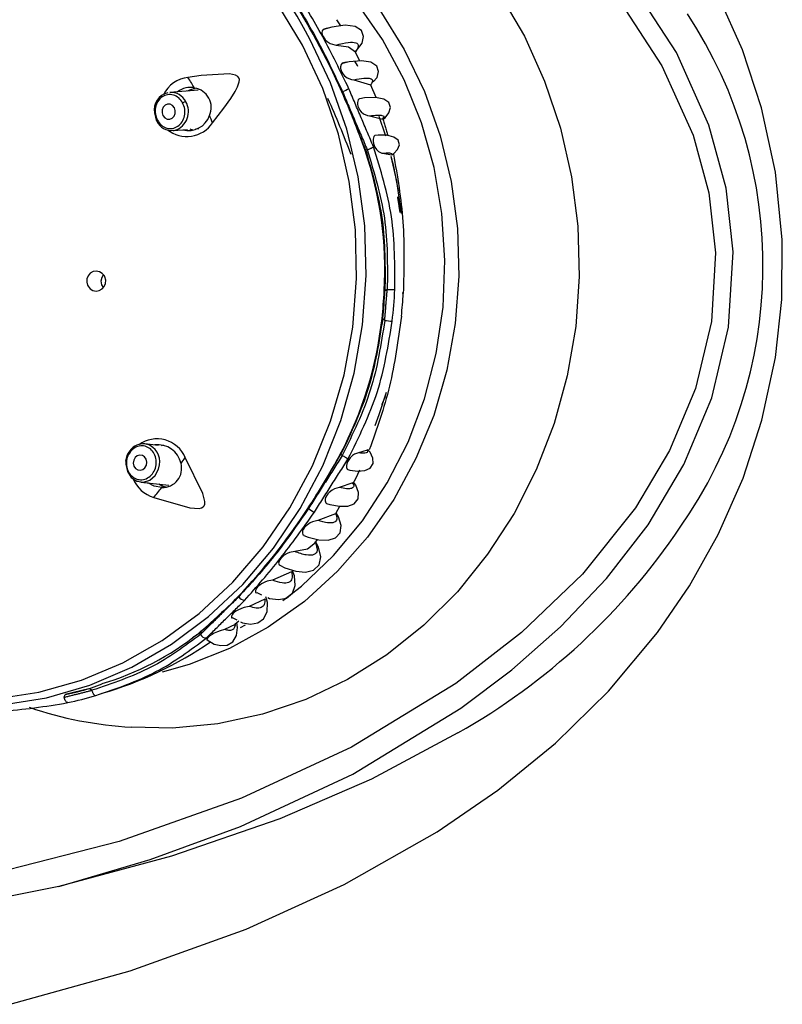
# Model space of a CAD drawing. Header units: millimetres. Extents: x 4904.09 to 4905.21, y 4759.5 to 4761.8.
# Tile 28 of 54: x 4904.9006 to 4904.9503, y 4760.3361 to 4760.4003. Entities that reach past the tile are written whole.
import ezdxf

# ---------------------------------------------------------------- set-up
doc = ezdxf.new("R2010")
doc.units = ezdxf.units.MM
doc.layers.add('SANINDUSA', color=3, linetype='Continuous')

msp = doc.modelspace()

# ---------------------------------------------------------------- linework, layer by layer
at = {"layer": 'SANINDUSA'}
for p, q in [((4904.921513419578, 4760.399902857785), (4904.92126081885, 4760.400294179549)), ((4904.920693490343, 4760.399748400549), (4904.920400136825, 4760.399655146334)), ((4904.922474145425, 4760.398192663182), (4904.92261090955, 4760.398372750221)), ((4904.922764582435, 4760.397617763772), (4904.922431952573, 4760.39824751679)), ((4904.922479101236, 4760.398205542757), (4904.922489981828, 4760.398179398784)), ((4904.921948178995, 4760.397528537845), (4904.921624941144, 4760.397448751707)), ((4904.922364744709, 4760.396383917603), (4904.923463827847, 4760.396053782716)), ((4904.923463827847, 4760.396053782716), (4904.923502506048, 4760.396023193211)), ((4904.923819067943, 4760.395217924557), (4904.9234706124, 4760.396037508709)), ((4904.912202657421, 4760.395708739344), (4904.910359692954, 4760.395558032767)), ((4904.923393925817, 4760.394023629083), (4904.92424878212, 4760.39381306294)), ((4904.912025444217, 4760.393185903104), (4904.912243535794, 4760.393203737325)), ((4904.910563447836, 4760.393066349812), (4904.911498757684, 4760.39314283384)), ((4904.923237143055, 4760.391820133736), (4904.923146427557, 4760.391760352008)), ((4904.924268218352, 4760.391585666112), (4904.924815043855, 4760.39148365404)), ((4904.924397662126, 4760.382609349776), (4904.924547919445, 4760.382708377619)), ((4904.924250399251, 4760.380807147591), (4904.924204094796, 4760.380805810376)), ((4904.924382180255, 4760.380680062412), (4904.924250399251, 4760.380807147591)), ((4904.90960454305, 4760.372527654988), (4904.908720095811, 4760.372621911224)), ((4904.908867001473, 4760.372594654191), (4904.908720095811, 4760.372621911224)), ((4904.909925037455, 4760.372530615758), (4904.909798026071, 4760.37250703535)), ((4904.923240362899, 4760.3722145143), (4904.922671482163, 4760.372044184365)), ((4904.921527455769, 4760.371947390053), (4904.921607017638, 4760.371870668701)), ((4904.908455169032, 4760.370135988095), (4904.910293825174, 4760.369940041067)), ((4904.922309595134, 4760.370082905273), (4904.921412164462, 4760.369770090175)), ((4904.921207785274, 4760.36812701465), (4904.921453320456, 4760.368551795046)), ((4904.921176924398, 4760.368068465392), (4904.920014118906, 4760.367614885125)), ((4904.919812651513, 4760.366137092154), (4904.919992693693, 4760.36638935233)), ((4904.918307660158, 4760.364282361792), (4904.917064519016, 4760.363722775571)), ((4904.916564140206, 4760.362501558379), (4904.915540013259, 4760.362021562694)), ((4904.916032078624, 4760.362922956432), (4904.916347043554, 4760.362779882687)), ((4904.914430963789, 4760.361287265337), (4904.914733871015, 4760.361134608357)), ((4904.914625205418, 4760.360846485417), (4904.913934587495, 4760.360515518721)), ((4904.914593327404, 4760.360865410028), (4904.914860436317, 4760.361070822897)), ((4904.914968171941, 4760.360637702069), (4904.915285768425, 4760.360812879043)), ((4904.912272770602, 4760.360263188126), (4904.91227025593, 4760.360267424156)), ((4904.912352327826, 4760.360186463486), (4904.912272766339, 4760.360263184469)), ((4904.905133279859, 4760.356671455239), (4904.905265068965, 4760.356544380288)), ((4904.905245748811, 4760.356716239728), (4904.905947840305, 4760.356966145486)), ((4904.903465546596, 4760.356091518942), (4904.903534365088, 4760.356269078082))]:
    msp.add_line(p, q, dxfattribs=at)
at = {"layer": 'SANINDUSA', "flags": 128}
for points in [[(4904.92780252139, 4760.347308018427), (4904.931772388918, 4760.350030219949), (4904.935531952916, 4760.353091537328), (4904.938994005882, 4760.356481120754), (4904.942186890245, 4760.360315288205), (4904.944264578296, 4760.363357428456), (4904.946145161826, 4760.366708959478), (4904.947769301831, 4760.370387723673), (4904.949005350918, 4760.37417039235), (4904.949885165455, 4760.378249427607), (4904.950297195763, 4760.382052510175), (4904.950331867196, 4760.385927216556), (4904.949884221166, 4760.390348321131), (4904.94897898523, 4760.394540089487), (4904.947724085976, 4760.398324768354), (4904.946183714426, 4760.401787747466), (4904.943665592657, 4760.406127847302), (4904.94080544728, 4760.409966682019), (4904.937688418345, 4760.413369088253), (4904.932669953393, 4760.417796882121), (4904.927233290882, 4760.421587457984), (4904.921435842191, 4760.424821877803), (4904.915335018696, 4760.42758120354)], [(4904.903104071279, 4760.343752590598), (4904.909083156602, 4760.345505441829), (4904.914975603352, 4760.347667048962), (4904.922305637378, 4760.351083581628), (4904.929347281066, 4760.355373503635), (4904.932688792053, 4760.357890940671), (4904.935849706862, 4760.360676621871), (4904.938867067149, 4760.363851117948), (4904.941566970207, 4760.367350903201), (4904.943904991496, 4760.371278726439), (4904.945723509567, 4760.375632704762), (4904.946828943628, 4760.380238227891), (4904.947119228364, 4760.385161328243), (4904.946656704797, 4760.389299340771), (4904.94554648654, 4760.393411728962), (4904.943422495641, 4760.398153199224), (4904.940551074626, 4760.402581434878), (4904.938098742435, 4760.405541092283), (4904.935422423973, 4760.408256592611), (4904.92940613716, 4760.413122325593), (4904.922621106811, 4760.417289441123), (4904.917919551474, 4760.419610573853), (4904.913099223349, 4760.421614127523), (4904.903072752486, 4760.424795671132)], [(4904.917741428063, 4760.362403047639), (4904.918939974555, 4760.363349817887), (4904.921043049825, 4760.36534599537), (4904.922921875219, 4760.367598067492), (4904.924551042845, 4760.37007557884), (4904.925908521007, 4760.372745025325), (4904.92697595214, 4760.375570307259), (4904.92773890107, 4760.378513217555), (4904.928187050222, 4760.381533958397), (4904.928314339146, 4760.384591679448), (4904.928119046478, 4760.387645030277), (4904.927603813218, 4760.39065271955), (4904.92677560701, 4760.39357407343), (4904.925645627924, 4760.396369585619), (4904.924229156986, 4760.399001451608), (4904.922545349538, 4760.401434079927), (4904.920616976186, 4760.403634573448), (4904.918470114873, 4760.405573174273), (4904.916133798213, 4760.40722366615), (4904.913639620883, 4760.408563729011), (4904.913378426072, 4760.408681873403)], [(4904.931890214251, 4760.401970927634), (4904.933494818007, 4760.399220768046), (4904.934820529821, 4760.396295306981), (4904.935851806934, 4760.393228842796), (4904.936576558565, 4760.390057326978), (4904.936986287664, 4760.386817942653), (4904.937076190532, 4760.383548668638), (4904.93684521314, 4760.380287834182), (4904.936296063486, 4760.377073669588), (4904.935435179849, 4760.373943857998), (4904.934272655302, 4760.37093509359), (4904.932822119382, 4760.368082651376), (4904.931100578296, 4760.365419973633), (4904.92912821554, 4760.362978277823), (4904.926928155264, 4760.360786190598), (4904.924526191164, 4760.358869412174), (4904.92195048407, 4760.357250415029), (4904.919231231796, 4760.35594818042), (4904.916400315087, 4760.354977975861), (4904.913490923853, 4760.354351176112), (4904.910537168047, 4760.354075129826), (4904.907857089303, 4760.354130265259)], [(4904.939782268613, 4760.401406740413), (4904.942459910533, 4760.397296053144), (4904.944503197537, 4760.39277302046), (4904.945527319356, 4760.389000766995), (4904.945974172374, 4760.385096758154), (4904.945708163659, 4760.38059854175), (4904.944668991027, 4760.376234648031), (4904.942971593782, 4760.372183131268), (4904.940746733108, 4760.368448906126), (4904.937283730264, 4760.364120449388), (4904.933316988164, 4760.360306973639), (4904.929014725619, 4760.35698609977), (4904.922202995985, 4760.352838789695), (4904.915028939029, 4760.349500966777), (4904.907050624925, 4760.346686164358), (4904.898864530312, 4760.344597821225), (4904.890551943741, 4760.34319209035), (4904.882194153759, 4760.342425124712), (4904.87526717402, 4760.342247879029)], [(4904.924066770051, 4760.400911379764), (4904.92565938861, 4760.39835661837), (4904.926977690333, 4760.395618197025), (4904.92800448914, 4760.392731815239), (4904.928726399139, 4760.389735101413), (4904.929134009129, 4760.386667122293), (4904.929222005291, 4760.38356787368), (4904.928989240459, 4760.38047775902), (4904.928438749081, 4760.377437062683), (4904.927577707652, 4760.374485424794), (4904.926417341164, 4760.37166132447), (4904.924972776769, 4760.369001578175), (4904.923262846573, 4760.36654085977), (4904.921309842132, 4760.364311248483), (4904.919139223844, 4760.362341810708), (4904.91677928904, 4760.360658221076), (4904.914260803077, 4760.359282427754), (4904.911616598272, 4760.358232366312), (4904.90986304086, 4760.357735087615)], [(4904.919013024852, 4760.398640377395), (4904.91741519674, 4760.401289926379)], [(4904.920617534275, 4760.399738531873), (4904.92036777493, 4760.399660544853), (4904.920308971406, 4760.399575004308), (4904.920286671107, 4760.399441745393), (4904.920303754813, 4760.399330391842), (4904.920354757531, 4760.39919920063), (4904.920423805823, 4760.399085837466), (4904.920501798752, 4760.398989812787), (4904.920630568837, 4760.398870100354), (4904.920824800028, 4760.398746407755), (4904.921117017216, 4760.398655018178), (4904.921207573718, 4760.398648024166)], [(4904.92261090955, 4760.398372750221), (4904.922904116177, 4760.398758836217), (4904.923000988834, 4760.399195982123), (4904.922865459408, 4760.399584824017), (4904.922457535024, 4760.399853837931), (4904.921790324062, 4760.399941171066), (4904.920921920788, 4760.399821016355), (4904.920693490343, 4760.399748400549)], [(4904.897943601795, 4760.355487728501), (4904.899415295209, 4760.355587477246), (4904.902310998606, 4760.356056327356), (4904.905140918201, 4760.356879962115), (4904.907869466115, 4760.358048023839), (4904.910462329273, 4760.359545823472), (4904.912886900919, 4760.361354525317), (4904.915112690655, 4760.363451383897), (4904.917111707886, 4760.365810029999), (4904.918858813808, 4760.368400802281), (4904.920332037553, 4760.371191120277), (4904.921512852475, 4760.374145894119), (4904.922386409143, 4760.377227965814), (4904.922941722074, 4760.38039857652), (4904.923171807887, 4760.383617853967), (4904.923073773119, 4760.386845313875), (4904.922648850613, 4760.390040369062), (4904.921902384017, 4760.393162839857), (4904.920843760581, 4760.396173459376), (4904.91948629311, 4760.399034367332)], [(4904.898947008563, 4760.355984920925), (4904.901803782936, 4760.356423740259), (4904.904598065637, 4760.35721272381), (4904.907294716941, 4760.358341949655), (4904.909859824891, 4760.359797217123), (4904.912261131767, 4760.361560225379), (4904.914468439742, 4760.363608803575), (4904.916453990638, 4760.365917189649), (4904.918192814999, 4760.368456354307), (4904.919663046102, 4760.37119436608), (4904.920846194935, 4760.374096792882), (4904.921727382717, 4760.377127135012), (4904.922295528, 4760.380247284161), (4904.922543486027, 4760.383418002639), (4904.922468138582, 4760.386599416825), (4904.922070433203, 4760.389751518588), (4904.921355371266, 4760.392834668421), (4904.92033194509, 4760.395810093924), (4904.919013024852, 4760.398640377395)], [(4904.921207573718, 4760.398648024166), (4904.922008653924, 4760.398529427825), (4904.922479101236, 4760.398205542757)], [(4904.9218631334, 4760.397526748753), (4904.921602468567, 4760.397458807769), (4904.921528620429, 4760.39737213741), (4904.921489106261, 4760.397229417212), (4904.921494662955, 4760.397118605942), (4904.921531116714, 4760.396985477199), (4904.92158802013, 4760.39686743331), (4904.921653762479, 4760.396769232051), (4904.921764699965, 4760.396646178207), (4904.921938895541, 4760.396513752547), (4904.922217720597, 4760.39640231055), (4904.922364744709, 4760.396383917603)], [(4904.923624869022, 4760.396237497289), (4904.923881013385, 4760.396528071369), (4904.923982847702, 4760.396921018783), (4904.92385911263, 4760.397275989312), (4904.923478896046, 4760.397527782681), (4904.922860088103, 4760.397626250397), (4904.922053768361, 4760.397554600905), (4904.921948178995, 4760.397528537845)], [(4904.922618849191, 4760.397252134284), (4904.922596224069, 4760.397301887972), (4904.922434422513, 4760.397588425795)], [(4904.913148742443, 4760.393565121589), (4904.913877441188, 4760.39452159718), (4904.914334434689, 4760.395165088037), (4904.914613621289, 4760.395605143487), (4904.91477653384, 4760.395913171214), (4904.914889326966, 4760.39625053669), (4904.914894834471, 4760.396389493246), (4904.914858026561, 4760.396512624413), (4904.914785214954, 4760.396601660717), (4904.91465103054, 4760.396680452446), (4904.914245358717, 4760.396761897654), (4904.912404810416, 4760.396650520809), (4904.911541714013, 4760.396533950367)], [(4904.911538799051, 4760.395654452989), (4904.911653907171, 4760.395733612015), (4904.912005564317, 4760.395830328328)], [(4904.92274428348, 4760.395157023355), (4904.922739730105, 4760.395156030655), (4904.922654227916, 4760.395064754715), (4904.922604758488, 4760.394900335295), (4904.922606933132, 4760.394786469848), (4904.922636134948, 4760.394651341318), (4904.922684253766, 4760.394530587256), (4904.922742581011, 4760.394427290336), (4904.922843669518, 4760.394296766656), (4904.923004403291, 4760.394157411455), (4904.923266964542, 4760.394041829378), (4904.923393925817, 4760.394023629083), (4904.923393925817, 4760.394023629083)], [(4904.924304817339, 4760.393828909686), (4904.924401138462, 4760.393903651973), (4904.924660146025, 4760.394226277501), (4904.924764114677, 4760.394573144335), (4904.924656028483, 4760.394891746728), (4904.924316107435, 4760.395122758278), (4904.923768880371, 4760.395227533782), (4904.92306117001, 4760.395198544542), (4904.92274703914, 4760.395141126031)], [(4904.910653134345, 4760.394553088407), (4904.910535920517, 4760.394697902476), (4904.91037996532, 4760.394781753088), (4904.910209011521, 4760.394791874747), (4904.910049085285, 4760.394726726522), (4904.909924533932, 4760.39459622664), (4904.909854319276, 4760.394420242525), (4904.909849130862, 4760.394225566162), (4904.90990975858, 4760.394041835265), (4904.910026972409, 4760.393897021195), (4904.910182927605, 4760.393813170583), (4904.910353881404, 4760.393803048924), (4904.91051380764, 4760.393868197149), (4904.910638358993, 4760.393998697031), (4904.910708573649, 4760.394174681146), (4904.910713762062, 4760.394369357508), (4904.910653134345, 4760.394553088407)], [(4904.909345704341, 4760.394220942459), (4904.909472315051, 4760.393745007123), (4904.909507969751, 4760.393682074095)], [(4904.924445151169, 4760.39269086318), (4904.924423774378, 4760.392761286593), (4904.924020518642, 4760.393983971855)], [(4904.92424878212, 4760.39381306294), (4904.924309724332, 4760.393803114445), (4904.924307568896, 4760.393826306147)], [(4904.910563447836, 4760.393066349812), (4904.910642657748, 4760.393076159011), (4904.910697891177, 4760.393087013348)], [(4904.91182674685, 4760.393107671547), (4904.911774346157, 4760.393111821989), (4904.911676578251, 4760.393157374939)], [(4904.923742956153, 4760.392754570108), (4904.923671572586, 4760.392668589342), (4904.923626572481, 4760.392510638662), (4904.923624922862, 4760.392383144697), (4904.923649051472, 4760.392232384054), (4904.923691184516, 4760.392098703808), (4904.923744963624, 4760.391981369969), (4904.923835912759, 4760.391840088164), (4904.923974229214, 4760.391700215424), (4904.924194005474, 4760.391596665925), (4904.924268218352, 4760.391585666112), (4904.924268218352, 4760.391585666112)], [(4904.924904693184, 4760.391535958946), (4904.924970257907, 4760.391576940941), (4904.925221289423, 4760.391840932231), (4904.92533575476, 4760.392142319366), (4904.925257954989, 4760.392428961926), (4904.924976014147, 4760.392644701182), (4904.924522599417, 4760.39275788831), (4904.923947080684, 4760.392767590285), (4904.923742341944, 4760.392743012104)], [(4904.925285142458, 4760.389141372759), (4904.92497984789, 4760.390730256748), (4904.924808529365, 4760.391363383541)], [(4904.925487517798, 4760.387659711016), (4904.925162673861, 4760.389773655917), (4904.924811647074, 4760.391363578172)], [(4904.924815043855, 4760.39148365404), (4904.924900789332, 4760.391501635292), (4904.92490546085, 4760.391535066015)], [(4904.9050164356, 4760.382911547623), (4904.905153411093, 4760.382745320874), (4904.905334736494, 4760.38263584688), (4904.905541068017, 4760.382594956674), (4904.905749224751, 4760.382628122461), (4904.905934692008, 4760.382732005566), (4904.906075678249, 4760.382894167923), (4904.906156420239, 4760.383095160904), (4904.906168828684, 4760.383311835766), (4904.906112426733, 4760.383520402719), (4904.906082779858, 4760.383578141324), (4904.905945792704, 4760.383744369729), (4904.905764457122, 4760.383853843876), (4904.905558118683, 4760.38389473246), (4904.905349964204, 4760.383861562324), (4904.905164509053, 4760.383757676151), (4904.90502353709, 4760.383595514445), (4904.904942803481, 4760.383394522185), (4904.904930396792, 4760.383177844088), (4904.904986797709, 4760.382969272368), (4904.9050164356, 4760.382911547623)], [(4904.905883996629, 4760.383257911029), (4904.905933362, 4760.383505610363), (4904.906016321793, 4760.383655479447)], [(4904.906019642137, 4760.382829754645), (4904.905924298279, 4760.38300822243), (4904.905883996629, 4760.383257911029)], [(4904.925475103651, 4760.380960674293), (4904.925477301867, 4760.380958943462), (4904.925476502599, 4760.38095720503), (4904.925471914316, 4760.380955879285)], [(4904.92374779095, 4760.373817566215), (4904.924019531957, 4760.37455028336), (4904.924491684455, 4760.376001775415)], [(4904.907864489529, 4760.372308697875), (4904.907829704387, 4760.372282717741), (4904.907745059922, 4760.372172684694)], [(4904.922671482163, 4760.372044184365), (4904.922415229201, 4760.371959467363), (4904.922279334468, 4760.371866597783), (4904.92212562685, 4760.371712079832), (4904.922037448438, 4760.371590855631), (4904.921959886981, 4760.371449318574), (4904.921912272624, 4760.371325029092), (4904.921887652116, 4760.371217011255), (4904.921884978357, 4760.37108918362), (4904.921932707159, 4760.370968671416), (4904.921964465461, 4760.370955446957)], [(4904.921963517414, 4760.370951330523), (4904.922113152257, 4760.370912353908), (4904.922632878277, 4760.370847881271), (4904.923085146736, 4760.370886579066), (4904.923430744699, 4760.371048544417), (4904.923618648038, 4760.371333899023), (4904.923613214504, 4760.371702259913), (4904.923424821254, 4760.372082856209), (4904.923319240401, 4760.372193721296)], [(4904.923325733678, 4760.372198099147), (4904.923329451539, 4760.372217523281), (4904.923275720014, 4760.372232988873), (4904.923240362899, 4760.3722145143)], [(4904.907494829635, 4760.371495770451), (4904.907487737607, 4760.371293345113), (4904.90758891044, 4760.37082324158), (4904.90784212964, 4760.370437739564), (4904.908208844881, 4760.370195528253), (4904.908633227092, 4760.370133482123), (4904.909050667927, 4760.370261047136), (4904.909397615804, 4760.370558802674), (4904.909621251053, 4760.370981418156), (4904.909680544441, 4760.371263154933)], [(4904.908734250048, 4760.371069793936), (4904.908823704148, 4760.371238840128), (4904.908850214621, 4760.371432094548), (4904.908809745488, 4760.371620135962), (4904.908708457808, 4760.371774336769), (4904.908561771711, 4760.371871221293), (4904.908392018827, 4760.371896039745), (4904.908225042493, 4760.371845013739), (4904.908086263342, 4760.371725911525), (4904.907996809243, 4760.371556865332), (4904.907970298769, 4760.371363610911), (4904.908010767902, 4760.371175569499), (4904.908112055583, 4760.371021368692), (4904.908258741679, 4760.370924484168), (4904.908428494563, 4760.370899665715), (4904.908595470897, 4760.37095069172), (4904.908734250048, 4760.371069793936)], [(4904.909302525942, 4760.369130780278), (4904.911657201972, 4760.368460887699), (4904.912266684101, 4760.368416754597), (4904.912425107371, 4760.368452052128), (4904.912530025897, 4760.368510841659), (4904.912596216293, 4760.368588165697), (4904.912633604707, 4760.368683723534), (4904.912644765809, 4760.368861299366), (4904.912514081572, 4760.369388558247), (4904.911364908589, 4760.371734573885)], [(4904.922294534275, 4760.370007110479), (4904.922497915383, 4760.37035896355), (4904.922758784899, 4760.37092750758)], [(4904.909843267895, 4760.369779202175), (4904.909343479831, 4760.36985897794), (4904.908912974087, 4760.370087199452)], [(4904.920586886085, 4760.368737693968), (4904.920806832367, 4760.36866655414), (4904.921430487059, 4760.368551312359), (4904.921972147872, 4760.368562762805), (4904.922392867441, 4760.368722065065), (4904.922641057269, 4760.369032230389), (4904.922676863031, 4760.369456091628), (4904.922500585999, 4760.369923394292), (4904.922358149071, 4760.370108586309)], [(4904.909634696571, 4760.37001028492), (4904.909904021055, 4760.369859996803), (4904.910119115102, 4760.36982305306)], [(4904.921412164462, 4760.369770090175), (4904.921110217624, 4760.369694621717), (4904.920945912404, 4760.369607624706), (4904.920757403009, 4760.369457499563), (4904.920663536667, 4760.369354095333), (4904.920578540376, 4760.369230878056), (4904.920524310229, 4760.369120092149), (4904.920494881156, 4760.369024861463), (4904.920484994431, 4760.368904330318), (4904.920527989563, 4760.368777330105), (4904.920588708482, 4760.368744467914)], [(4904.920014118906, 4760.367614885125), (4904.91967796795, 4760.367544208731), (4904.919516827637, 4760.367470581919), (4904.919333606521, 4760.367349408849), (4904.919226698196, 4760.367253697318), (4904.919126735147, 4760.367136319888), (4904.919061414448, 4760.36702992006), (4904.919024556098, 4760.366939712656), (4904.919005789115, 4760.366824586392), (4904.919039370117, 4760.3666987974), (4904.919104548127, 4760.366658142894)], [(4904.919103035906, 4760.366653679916), (4904.919391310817, 4760.366539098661), (4904.920077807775, 4760.366368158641), (4904.920682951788, 4760.366345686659), (4904.921163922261, 4760.366496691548), (4904.921464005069, 4760.36682850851), (4904.921537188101, 4760.367306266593), (4904.921375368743, 4760.36785901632), (4904.921202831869, 4760.368127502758)], [(4904.921215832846, 4760.368122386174), (4904.921215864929, 4760.368122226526), (4904.921176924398, 4760.368068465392)], [(4904.917535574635, 4760.364705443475), (4904.917866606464, 4760.364544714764), (4904.918574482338, 4760.364315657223), (4904.919215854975, 4760.364250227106), (4904.919743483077, 4760.364381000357), (4904.920093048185, 4760.364723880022), (4904.920208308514, 4760.365248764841), (4904.920069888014, 4760.365883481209), (4904.91987351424, 4760.366245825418)], [(4904.918506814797, 4760.365593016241), (4904.918162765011, 4760.365527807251), (4904.91800369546, 4760.36546107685), (4904.917823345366, 4760.365354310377), (4904.91770635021, 4760.365262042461), (4904.917596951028, 4760.365149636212), (4904.917525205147, 4760.365049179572), (4904.917482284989, 4760.364961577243), (4904.917458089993, 4760.364848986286), (4904.917491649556, 4760.364728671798), (4904.917535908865, 4760.364706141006)], [(4904.91986103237, 4760.366167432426), (4904.919350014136, 4760.365755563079), (4904.918506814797, 4760.365593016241)], [(4904.916754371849, 4760.362594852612), (4904.91686401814, 4760.362545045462), (4904.917455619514, 4760.362462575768), (4904.917972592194, 4760.36256404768), (4904.918354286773, 4760.362874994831), (4904.918538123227, 4760.363380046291), (4904.918488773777, 4760.364018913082), (4904.91834311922, 4760.364394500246)], [(4904.917064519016, 4760.363722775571), (4904.916717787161, 4760.3636600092), (4904.916545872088, 4760.363597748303), (4904.916344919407, 4760.363495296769), (4904.916223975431, 4760.363413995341), (4904.916106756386, 4760.363313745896), (4904.916025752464, 4760.363222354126), (4904.915975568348, 4760.363144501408), (4904.915939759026, 4760.363044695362), (4904.915954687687, 4760.362935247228), (4904.916020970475, 4760.36289602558)], [(4904.914967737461, 4760.361016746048), (4904.915095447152, 4760.360952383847), (4904.915615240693, 4760.360862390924), (4904.916094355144, 4760.360937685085), (4904.916477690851, 4760.361209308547), (4904.916702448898, 4760.361672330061), (4904.916725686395, 4760.362277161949), (4904.916631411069, 4760.362633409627)], [(4904.915540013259, 4760.362021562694), (4904.91521515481, 4760.3619536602), (4904.915026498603, 4760.361888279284), (4904.914796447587, 4760.361778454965), (4904.914674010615, 4760.361703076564), (4904.914554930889, 4760.361613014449), (4904.914470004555, 4760.361531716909), (4904.914414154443, 4760.361461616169), (4904.914370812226, 4760.361372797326), (4904.914378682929, 4760.361280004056), (4904.914418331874, 4760.361263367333)], [(4904.913934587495, 4760.360515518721), (4904.913637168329, 4760.360430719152), (4904.913462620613, 4760.360364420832), (4904.91324671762, 4760.360262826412), (4904.913110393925, 4760.360185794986), (4904.91297696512, 4760.360097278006), (4904.912880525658, 4760.360020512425), (4904.912813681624, 4760.35995465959), (4904.912761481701, 4760.359878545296), (4904.91276373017, 4760.35981177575), (4904.912769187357, 4760.359811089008)], [(4904.912787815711, 4760.359837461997), (4904.913260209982, 4760.359560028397), (4904.91368222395, 4760.35946096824), (4904.914098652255, 4760.359500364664), (4904.914459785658, 4760.359716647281), (4904.914701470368, 4760.360115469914), (4904.914773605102, 4760.360653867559), (4904.914718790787, 4760.3609649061)], [(4904.903530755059, 4760.356286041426), (4904.905076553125, 4760.356656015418), (4904.905245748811, 4760.356716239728)], [(4904.903693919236, 4760.35573971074), (4904.903662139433, 4760.355739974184), (4904.903628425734, 4760.355755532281), (4904.90359424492, 4760.355785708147), (4904.903561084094, 4760.355829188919), (4904.903530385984, 4760.355884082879), (4904.903503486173, 4760.355948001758), (4904.90348155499, 4760.356018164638), (4904.903465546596, 4760.356091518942)], [(4904.929163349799, 4760.353772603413), (4904.923525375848, 4760.350741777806), (4904.917538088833, 4760.348159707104)], [(4904.917538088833, 4760.348159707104), (4904.910469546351, 4760.345727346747), (4904.903104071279, 4760.343752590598)], [(4904.915335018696, 4760.340969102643), (4904.921731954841, 4760.343875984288), (4904.92780252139, 4760.347308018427)], [(4904.903104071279, 4760.343752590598), (4904.895126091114, 4760.342149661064), (4904.887025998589, 4760.341365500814), (4904.883023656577, 4760.341288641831), (4904.880225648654, 4760.341375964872), (4904.877551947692, 4760.341608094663), (4904.876313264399, 4760.341806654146), (4904.875600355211, 4760.341998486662), (4904.875323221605, 4760.342146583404), (4904.875292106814, 4760.342180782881), (4904.87527055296, 4760.342223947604), (4904.87526717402, 4760.342247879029)], [(4904.899933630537, 4760.336058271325), (4904.907768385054, 4760.338248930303), (4904.915335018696, 4760.340969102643)]]:
    msp.add_lwpolyline(points, dxfattribs=at)
at = {"layer": 'SANINDUSA'}
for centre, radius, start, end in [((4904.896523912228, 4760.387302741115), 0.02578569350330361, 27.06277752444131, 86.84168973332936), ((4904.878762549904, 4760.37666267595), 0.04681587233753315, 23.85354449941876, 32.99986405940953), ((4904.919353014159, 4760.38427072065), 0.02971773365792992, 324.8932790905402, 33.50209912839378), ((4904.911766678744, 4760.394508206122), 0.002038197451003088, 96.33689594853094, 153.8488875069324), ((4904.89737818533, 4760.387223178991), 0.0169498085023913, 30.56442188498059, 33.31998048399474), ((4904.911680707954, 4760.394534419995), 0.00134010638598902, 77.40395878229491, 127.3623392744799), ((4904.911780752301, 4760.394580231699), 0.001276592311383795, 335.5126396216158, 81.34076887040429), ((4904.924389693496, 4760.389994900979), 0.006240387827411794, 112.0292247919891, 116.2264348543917), ((4904.910462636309, 4760.394418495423), 0.001134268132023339, 102.2476936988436, 190.0302317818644), ((4904.910415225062, 4760.394472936), 0.00108651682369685, 26.11881626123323, 92.92967608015), ((4904.868346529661, 4760.371348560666), 0.05748603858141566, 20.51670388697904, 24.46041994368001), ((4904.877319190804, 4760.375859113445), 0.04846113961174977, 19.15727205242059, 24.03234366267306), ((4904.910300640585, 4760.394295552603), 0.001272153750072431, 288.1958542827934, 31.02614367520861), ((4904.911505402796, 4760.394384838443), 0.0005778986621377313, 101.4391220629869, 122.6753569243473), ((4904.911576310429, 4760.394509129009), 0.001440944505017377, 254.8364462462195, 341.4657474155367), ((4904.908903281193, 4760.39205028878), 0.004507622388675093, 19.63702562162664, 26.35115864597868), ((4904.909562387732, 4760.393686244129), 5.443927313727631e-05, 107.8956137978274, 190.5281720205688), ((4904.91044279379, 4760.394100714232), 0.001024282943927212, 204.1241591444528, 278.6171704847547), ((4904.911463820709, 4760.394727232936), 0.002046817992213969, 231.8156128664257, 325.4054909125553), ((4904.900375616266, 4760.383984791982), 0.02401525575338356, 356.7151310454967, 18.89616821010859), ((4904.892977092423, 4760.384264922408), 0.03141800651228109, 353.6789390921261, 356.9782278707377), ((4904.893035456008, 4760.3842649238), 0.03140587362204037, 353.6789390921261, 356.9782279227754), ((4904.893102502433, 4760.384264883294), 0.03197587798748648, 353.482230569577, 357.1749364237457), ((4904.894117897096, 4760.384264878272), 0.03152814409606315, 353.9754943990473, 356.6816726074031), ((4904.899886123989, 4760.383438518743), 0.02446006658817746, 331.9708430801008, 353.8211183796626), ((4904.925005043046, 4760.384788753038), 0.004155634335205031, 261.3798000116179, 268.1613658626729), ((4904.909517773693, 4760.370940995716), 0.002010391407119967, 23.24964354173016, 125.7963571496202), ((4904.90866379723, 4760.371406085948), 0.001196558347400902, 140.1582202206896, 175.5956981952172), ((4904.908600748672, 4760.371610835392), 0.001014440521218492, 74.50869873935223, 136.5336503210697), ((4904.908500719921, 4760.371456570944), 0.001195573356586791, 350.6899579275, 72.15970962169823), ((4904.909578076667, 4760.371021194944), 0.001544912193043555, 12.29379776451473, 97.64441688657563), ((4904.904978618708, 4760.376049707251), 0.007707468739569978, 322.4291961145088, 325.9536151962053), ((4904.881611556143, 4760.39337588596), 0.04526133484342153, 326.506643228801, 331.7376667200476), ((4904.909875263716, 4760.371032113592), 0.001253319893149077, 268.5371456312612, 14.69958960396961), ((4904.90990819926, 4760.371152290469), 0.00211029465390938, 202.0046236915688, 253.3210332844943), ((4904.875008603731, 4760.398279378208), 0.0450079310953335, 319.6366622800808, 320.7114925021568), ((4904.885213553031, 4760.39075773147), 0.04081311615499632, 316.4553807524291, 326.7813543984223), ((4904.920764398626, 4760.370150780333), 0.002212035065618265, 232.2478150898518, 243.9356550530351), ((4904.908043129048, 4760.391161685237), 0.04294190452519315, 299.4610924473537, 326.0501004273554), ((4904.894524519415, 4760.381965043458), 0.0280067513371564, 309.1851271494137, 316.3710355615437), ((4904.915304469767, 4760.362966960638), 0.0005573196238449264, 215.3516497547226, 263.151283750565), ((4904.900784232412, 4760.374535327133), 0.01829353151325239, 286.3748432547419, 308.6913474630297), ((4904.912721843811, 4760.360383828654), 0.0004189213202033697, 208.107481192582, 272.7084736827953), ((4904.898941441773, 4760.380196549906), 0.02485501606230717, 286.3733637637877, 304.474821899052), ((4904.898526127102, 4760.379548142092), 0.0238117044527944, 282.1415002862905, 286.109562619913), ((4904.898692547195, 4760.379462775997), 0.02424453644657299, 281.9049442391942, 286.3461186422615), ((4904.909225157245, 4760.379104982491), 0.02500042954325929, 251.2258037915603, 266.841903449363)]:
    msp.add_arc(centre, radius, start, end, dxfattribs=at)
for points, knots in [([(4904.922049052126, 4760.395779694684), (4904.921488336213, 4760.396932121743), (4904.920366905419, 4760.399236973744), (4904.919122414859, 4760.401302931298), (4904.918500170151, 4760.402335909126)], [0, 0, 0, 0, 0.5000004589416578, 1, 1, 1, 1]), ([(4904.918079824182, 4760.402155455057), (4904.91871879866, 4760.401131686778), (4904.9199967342, 4760.399084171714), (4904.921086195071, 4760.396758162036), (4904.921630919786, 4760.395595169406)], [0, 0, 0, 0, 0.500005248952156, 1, 1, 1, 1]), ([(4904.921207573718, 4760.398648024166), (4904.921487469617, 4760.398717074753), (4904.922045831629, 4760.3988548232), (4904.922537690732, 4760.398822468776), (4904.922729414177, 4760.398618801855), (4904.922562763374, 4760.398343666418), (4904.922479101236, 4760.398205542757)], [0, 0, 0, 0, 0.2501380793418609, 0.4989983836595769, 0.7484868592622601, 0.9999999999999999, 0.9999999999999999, 0.9999999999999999, 0.9999999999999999]), ([(4904.922364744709, 4760.396383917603), (4904.922600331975, 4760.396426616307), (4904.923070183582, 4760.396511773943), (4904.923482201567, 4760.396480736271), (4904.923652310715, 4760.396337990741), (4904.923526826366, 4760.396148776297), (4904.923463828, 4760.396053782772)], [0, 0, 0, 0, 0.2502499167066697, 0.4990945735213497, 0.7485246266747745, 1, 1, 1, 1]), ([(4904.911193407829, 4760.394871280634), (4904.911113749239, 4760.394987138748), (4904.910954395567, 4760.395218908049), (4904.910592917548, 4760.395404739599), (4904.910206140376, 4760.395429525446), (4904.90984168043, 4760.395281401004), (4904.909557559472, 4760.39498418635), (4904.909399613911, 4760.394584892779), (4904.909380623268, 4760.394137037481), (4904.909490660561, 4760.393871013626), (4904.909545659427, 4760.393738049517)], [0, 0, 0, 0, 0.1248186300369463, 0.2496944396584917, 0.3746571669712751, 0.4997338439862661, 0.6249185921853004, 0.7500608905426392, 0.875075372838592, 1, 1, 1, 1]), ([(4904.909545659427, 4760.393738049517), (4904.909625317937, 4760.393622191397), (4904.909784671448, 4760.393390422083), (4904.910146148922, 4760.393204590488), (4904.91053292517, 4760.393179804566), (4904.91089738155, 4760.393327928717), (4904.911181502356, 4760.393625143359), (4904.911339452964, 4760.394024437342), (4904.911358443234, 4760.394472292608), (4904.911248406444, 4760.394738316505), (4904.911193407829, 4760.394871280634)], [0, 0, 0, 0, 0.1248186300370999, 0.2496944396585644, 0.3746571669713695, 0.4997338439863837, 0.6249185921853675, 0.7500608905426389, 0.8750753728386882, 1, 1, 1, 1]), ([(4904.923393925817, 4760.394023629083), (4904.923570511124, 4760.394045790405), (4904.92392245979, 4760.394089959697), (4904.924232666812, 4760.394066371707), (4904.924369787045, 4760.393980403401), (4904.924289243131, 4760.393869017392), (4904.92424878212, 4760.39381306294)], [0, 0, 0, 0, 0.2504255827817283, 0.4991182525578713, 0.748383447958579, 1, 1, 1, 1]), ([(4904.923237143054, 4760.391820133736), (4904.923274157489, 4760.391832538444), (4904.923333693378, 4760.391852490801), (4904.923418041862, 4760.391885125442), (4904.923485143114, 4760.391913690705), (4904.923545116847, 4760.391942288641), (4904.923606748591, 4760.391974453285), (4904.923633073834, 4760.391994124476), (4904.923649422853, 4760.392006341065)], [0, 0, 0, 0, 0.2221430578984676, 0.3573061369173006, 0.500337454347, 0.6433943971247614, 0.7785337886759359, 1, 1, 1, 1]), ([(4904.925039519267, 4760.382688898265), (4904.925045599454, 4760.384284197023), (4904.925057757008, 4760.387474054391), (4904.924118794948, 4760.390495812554), (4904.923649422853, 4760.392006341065)], [0, 0, 0, 0, 0.5001160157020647, 1, 1, 1, 1]), ([(4904.923146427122, 4760.391760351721), (4904.923574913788, 4760.390272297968), (4904.924432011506, 4760.387295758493), (4904.924409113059, 4760.384171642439), (4904.924397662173, 4760.382609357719)], [0, 0, 0, 0, 0.4999274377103, 1, 1, 1, 1]), ([(4904.923237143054, 4760.391820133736), (4904.923688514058, 4760.39034154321), (4904.924591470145, 4760.387383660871), (4904.924562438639, 4760.384267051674), (4904.924547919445, 4760.382708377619)], [0, 0, 0, 0, 0.4998814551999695, 1, 1, 1, 1]), ([(4904.924268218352, 4760.391585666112), (4904.924376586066, 4760.39159438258), (4904.924592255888, 4760.391611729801), (4904.924785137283, 4760.391598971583), (4904.924875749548, 4760.391559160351), (4904.924835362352, 4760.391508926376), (4904.924815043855, 4760.39148365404)], [0, 0, 0, 0, 0.2507447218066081, 0.4990238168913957, 0.7479626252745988, 0.9999999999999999, 0.9999999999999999, 0.9999999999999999, 0.9999999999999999]), ([(4904.924952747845, 4760.391534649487), (4904.925206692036, 4760.390079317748), (4904.925714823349, 4760.387167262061), (4904.925633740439, 4760.384016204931), (4904.925593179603, 4760.382439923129)], [0, 0, 0, 0, 0.499760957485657, 1, 1, 1, 1]), ([(4904.924547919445, 4760.382708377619), (4904.924571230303, 4760.382707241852), (4904.924617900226, 4760.382704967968), (4904.924693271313, 4760.382701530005), (4904.92476849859, 4760.382698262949), (4904.924840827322, 4760.382695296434), (4904.924907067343, 4760.38269276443), (4904.924964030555, 4760.382690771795), (4904.925010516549, 4760.382689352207), (4904.925029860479, 4760.382689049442), (4904.925039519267, 4760.382688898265)], [0, 0, 0, 0, 0.1248247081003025, 0.2499075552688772, 0.3750064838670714, 0.5000076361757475, 0.6249984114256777, 0.7501066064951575, 0.8752235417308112, 1, 1, 1, 1]), ([(4904.925593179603, 4760.382439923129), (4904.925596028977, 4760.382440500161), (4904.925601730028, 4760.382441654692), (4904.925590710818, 4760.382444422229), (4904.925566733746, 4760.382447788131), (4904.925539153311, 4760.382450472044), (4904.925525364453, 4760.382451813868)], [0, 0, 0, 0, 0.2498227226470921, 0.4998473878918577, 0.7499483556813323, 1, 1, 1, 1]), ([(4904.924250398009, 4760.380807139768), (4904.924008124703, 4760.379264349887), (4904.923523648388, 4760.376179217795), (4904.922192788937, 4760.373357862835), (4904.921527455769, 4760.371947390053)], [0, 0, 0, 0, 0.5000725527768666, 1, 1, 1, 1]), ([(4904.924382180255, 4760.380680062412), (4904.924143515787, 4760.379140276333), (4904.923666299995, 4760.376061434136), (4904.922293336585, 4760.373267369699), (4904.921607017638, 4760.371870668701)], [0, 0, 0, 0, 0.5001185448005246, 1, 1, 1, 1]), ([(4904.92198482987, 4760.371635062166), (4904.922694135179, 4760.373060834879), (4904.924113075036, 4760.375913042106), (4904.924618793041, 4760.379060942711), (4904.924871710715, 4760.380635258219)], [0, 0, 0, 0, 0.4998839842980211, 1, 1, 1, 1]), ([(4904.925471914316, 4760.380955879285), (4904.925256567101, 4760.379400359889), (4904.924826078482, 4760.376290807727), (4904.923859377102, 4760.373590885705), (4904.923376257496, 4760.372241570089)], [0, 0, 0, 0, 0.5002390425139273, 1, 1, 1, 1]), ([(4904.924404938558, 4760.37573233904), (4904.924404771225, 4760.375731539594), (4904.924363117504, 4760.37553253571), (4904.924269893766, 4760.375352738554), (4904.92417704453, 4760.375173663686)], [0, 0, 0, 0, 0.004017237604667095, 1, 1, 1, 1]), ([(4904.907778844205, 4760.37211577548), (4904.907703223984, 4760.371995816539), (4904.9075519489, 4760.371755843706), (4904.907497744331, 4760.371310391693), (4904.907587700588, 4760.370884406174), (4904.907818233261, 4760.370532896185), (4904.908152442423, 4760.370311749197), (4904.908537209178, 4760.37025691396), (4904.908923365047, 4760.370366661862), (4904.909117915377, 4760.370563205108), (4904.90921515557, 4760.370661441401)], [0, 0, 0, 0, 0.124818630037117, 0.2496944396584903, 0.3746571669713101, 0.4997338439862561, 0.6249185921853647, 0.7500608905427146, 0.8750753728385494, 1, 1, 1, 1]), ([(4904.923240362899, 4760.3722145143), (4904.923255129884, 4760.372172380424), (4904.923284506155, 4760.372088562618), (4904.92318554, 4760.372021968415), (4904.922989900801, 4760.372000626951), (4904.922777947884, 4760.372029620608), (4904.922671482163, 4760.372044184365)], [0, 0, 0, 0, 0.251649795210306, 0.5006122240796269, 0.7491533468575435, 1, 1, 1, 1]), ([(4904.921607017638, 4760.371870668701), (4904.921640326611, 4760.371852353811), (4904.921694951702, 4760.371822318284), (4904.921773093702, 4760.371777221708), (4904.921836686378, 4760.371738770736), (4904.921892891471, 4760.37170276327), (4904.92194836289, 4760.371665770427), (4904.921971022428, 4760.371646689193), (4904.92198482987, 4760.371635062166)], [0, 0, 0, 0, 0.2149901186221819, 0.3525733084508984, 0.5003442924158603, 0.6481913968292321, 0.7856277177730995, 1, 1, 1, 1]), ([(4904.922309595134, 4760.370082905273), (4904.922338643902, 4760.369999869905), (4904.922396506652, 4760.369834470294), (4904.922242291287, 4760.369706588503), (4904.921927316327, 4760.369671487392), (4904.921584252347, 4760.369737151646), (4904.921412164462, 4760.369770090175)], [0, 0, 0, 0, 0.2513170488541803, 0.5006028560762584, 0.7494922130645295, 1, 1, 1, 1]), ([(4904.919408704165, 4760.368399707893), (4904.918683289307, 4760.367351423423), (4904.917232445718, 4760.365254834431), (4904.915645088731, 4760.36351565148), (4904.914851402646, 4760.362646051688)], [0, 0, 0, 0, 0.4999952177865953, 1, 1, 1, 1]), ([(4904.915238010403, 4760.362413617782), (4904.916016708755, 4760.363295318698), (4904.917574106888, 4760.365058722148), (4904.919053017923, 4760.367128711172), (4904.919792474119, 4760.368163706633)], [0, 0, 0, 0, 0.4999995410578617, 1, 1, 1, 1]), ([(4904.921176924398, 4760.368068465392), (4904.921221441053, 4760.367938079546), (4904.921310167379, 4760.367678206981), (4904.921112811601, 4760.367481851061), (4904.920694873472, 4760.367439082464), (4904.920241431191, 4760.367556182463), (4904.920014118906, 4760.367614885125)], [0, 0, 0, 0, 0.2511814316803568, 0.5006307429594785, 0.7496643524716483, 1, 1, 1, 1]), ([(4904.91986103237, 4760.366167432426), (4904.919918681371, 4760.365988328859), (4904.920033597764, 4760.365631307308), (4904.919804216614, 4760.365366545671), (4904.919306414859, 4760.365324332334), (4904.918773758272, 4760.365503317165), (4904.918506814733, 4760.365593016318)], [0, 0, 0, 0, 0.2511823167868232, 0.500701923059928, 0.7497742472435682, 1, 1, 1, 1]), ([(4904.918307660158, 4760.364282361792), (4904.918329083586, 4760.364121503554), (4904.91837178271, 4760.363800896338), (4904.918139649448, 4760.363558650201), (4904.917714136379, 4760.363505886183), (4904.917281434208, 4760.363650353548), (4904.917064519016, 4760.363722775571)], [0, 0, 0, 0, 0.2511814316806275, 0.5006307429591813, 0.7496643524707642, 1, 1, 1, 1]), ([(4904.916564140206, 4760.362501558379), (4904.916559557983, 4760.362374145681), (4904.916550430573, 4760.362120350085), (4904.916344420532, 4760.3619241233), (4904.916015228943, 4760.361870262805), (4904.915698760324, 4760.361971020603), (4904.915540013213, 4760.362021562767)], [0, 0, 0, 0, 0.2513170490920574, 0.5006028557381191, 0.749492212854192, 1, 1, 1, 1]), ([(4904.914625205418, 4760.360846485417), (4904.914609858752, 4760.360764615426), (4904.914579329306, 4760.360601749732), (4904.91443276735, 4760.360472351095), (4904.914221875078, 4760.360430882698), (4904.914030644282, 4760.360487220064), (4904.913934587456, 4760.360515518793)], [0, 0, 0, 0, 0.2516497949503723, 0.5006122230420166, 0.7491533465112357, 1, 1, 1, 1]), ([(4904.912352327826, 4760.360186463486), (4904.911326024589, 4760.359420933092), (4904.909272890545, 4760.357889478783), (4904.906601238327, 4760.356992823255), (4904.905265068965, 4760.356544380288)], [0, 0, 0, 0, 0.4998715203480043, 1, 1, 1, 1]), ([(4904.905515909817, 4760.356198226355), (4904.906880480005, 4760.356665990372), (4904.909608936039, 4760.357601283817), (4904.911697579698, 4760.359177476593), (4904.912741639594, 4760.359965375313)], [0, 0, 0, 0, 0.5001254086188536, 1, 1, 1, 1]), ([(4904.905265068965, 4760.356544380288), (4904.905271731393, 4760.356520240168), (4904.905285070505, 4760.356471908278), (4904.905312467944, 4760.356402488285), (4904.905343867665, 4760.356339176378), (4904.905378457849, 4760.356284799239), (4904.90541460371, 4760.356241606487), (4904.90545068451, 4760.356211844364), (4904.905485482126, 4760.356195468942), (4904.90550577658, 4760.356197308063), (4904.905515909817, 4760.356198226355)], [0, 0, 0, 0, 0.1248127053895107, 0.2498924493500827, 0.3749947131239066, 0.5000058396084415, 0.6250068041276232, 0.7501171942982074, 0.8752308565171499, 1, 1, 1, 1]), ([(4904.894668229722, 4760.355417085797), (4904.896229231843, 4760.355284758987), (4904.899351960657, 4760.355020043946), (4904.902246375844, 4760.355499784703), (4904.903693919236, 4760.35573971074)], [0, 0, 0, 0, 0.4998839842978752, 0.9999999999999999, 0.9999999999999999, 0.9999999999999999, 0.9999999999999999])]:
    msp.add_open_spline(points, degree=3, knots=knots, dxfattribs=at)
for points, degree in [([(4904.923649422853, 4760.392006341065), (4904.922049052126, 4760.395779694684)], 1), ([(4904.923146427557, 4760.391760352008), (4904.921631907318, 4760.39559285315)], 1), ([(4904.921631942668, 4760.395592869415), (4904.923237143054, 4760.391820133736)], 1), ([(4904.924232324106, 4760.393915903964), (4904.924587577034, 4760.392741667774)], 1), ([(4904.925214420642, 4760.388746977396), (4904.925370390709, 4760.387715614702)], 1), ([(4904.924382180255, 4760.380680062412), (4904.924547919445, 4760.382708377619)], 1), ([(4904.90921515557, 4760.370661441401), (4904.909290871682, 4760.370781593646), (4904.909442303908, 4760.371021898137), (4904.909496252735, 4760.371467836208), (4904.909405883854, 4760.371893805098), (4904.909175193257, 4760.372244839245), (4904.908841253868, 4760.372465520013), (4904.908456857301, 4760.37252027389), (4904.9080707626, 4760.37241064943), (4904.907876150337, 4760.372214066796), (4904.907778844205, 4760.37211577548)], 3), ([(4904.919408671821, 4760.36839973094), (4904.92152745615, 4760.371947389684)], 1), ([(4904.921607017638, 4760.371870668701), (4904.919410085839, 4760.368401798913)], 1), ([(4904.919792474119, 4760.368163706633), (4904.92198482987, 4760.371635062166)], 1), ([(4904.912272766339, 4760.360263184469), (4904.914849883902, 4760.362644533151)], 1), ([(4904.914849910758, 4760.362644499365), (4904.912352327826, 4760.360186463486)], 1), ([(4904.912741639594, 4760.359965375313), (4904.915238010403, 4760.362413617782)], 1), ([(4904.912272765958, 4760.360263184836), (4904.91182426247, 4760.359977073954)], 1), ([(4904.903465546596, 4760.356091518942), (4904.905265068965, 4760.356544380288)], 1)]:
    msp.add_open_spline(points, degree=degree, dxfattribs=at)

doc.saveas('drawing.dxf')
